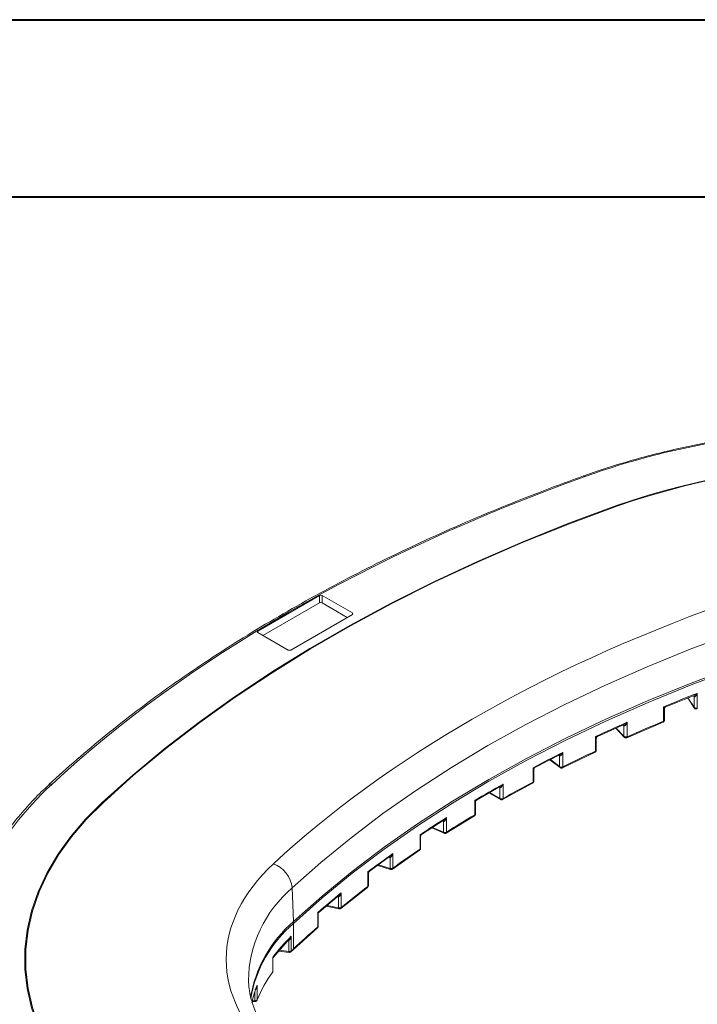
# Model space of a CAD drawing. Header units: millimetres. Extents: x 0 to 420, y 0 to 297.
# Tile 55 of 64: x 283 to 321, y 242 to 297. Entities that reach past the tile are written whole.
import ezdxf

# ---------------------------------------------------------------- set-up
doc = ezdxf.new("R2010")
doc.units = ezdxf.units.MM

msp = doc.modelspace()

# ---------------------------------------------------------------- linework, layer by layer
at = {"color": 7, "linetype": 'Continuous', "lineweight": 40}
for p, q in [((0.07884357, 297.21478016), (420.07884357, 297.21478016)), ((9.54138493, 287.21478016), (410.07884357, 287.21478016))]:
    msp.add_line(p, q, dxfattribs=at)
at = {"color": 7, "linetype": 'Continuous', "lineweight": 15}
for p, q in [((316.61102157, 269.77118658), (316.61102157, 269.77159419)), ((296.34956425, 262.71688169), (299.83208986, 264.72730093)), ((299.83208459, 264.31190379), (299.83208986, 264.72730093)), ((299.97348463, 264.72729941), (301.6882397, 263.73739238)), ((299.97348727, 264.31190379), (299.97348463, 264.72729941)), ((299.83208459, 264.31190379), (296.63864422, 262.46836991)), ((301.39915974, 263.4888806), (299.97348727, 264.31190379)), ((301.68824497, 263.65576539), (298.20571937, 261.64534615)), ((298.06431669, 261.64534615), (296.34956162, 262.63525318)), ((319.36733063, 258.44263309), (320.98206201, 259.08516156)), ((320.6130545, 258.93832552), (320.97693458, 258.37513003)), ((320.95285556, 259.07245329), (320.95322171, 259.07177265)), ((320.96480814, 259.03015593), (320.96480814, 258.41774604)), ((321.15132244, 258.38294455), (321.15132244, 259.19948701)), ((319.24412222, 258.44055434), (319.24412222, 257.62401187)), ((319.29664905, 257.68280663), (319.29664905, 258.33322141)), ((315.51671158, 256.76215487), (317.03240313, 257.4497593)), ((317.00933036, 257.38772343), (317.00933036, 256.77531353)), ((317.17085553, 256.696179), (319.22084531, 257.56794824)), ((317.19482523, 256.75251172), (317.19482523, 257.56905419)), ((319.21908304, 257.56715864), (319.22094277, 257.5679954)), ((315.40388973, 256.75656169), (315.40388973, 255.94001922)), ((316.54912761, 257.23052317), (317.02822927, 256.7240049)), ((315.45021307, 255.99609348), (315.45021307, 256.6566133)), ((317.17093323, 256.69621932), (317.16928029, 256.69543964)), ((311.9818791, 255.0133062), (313.40948374, 255.74535702)), ((313.38272576, 255.67618444), (313.38272576, 255.06377455)), ((313.53941852, 254.99559286), (315.37936948, 255.88345695)), ((313.56443794, 255.05237783), (313.56443794, 255.86892029)), ((315.37808796, 255.8828279), (315.37945641, 255.88350411)), ((312.83340744, 255.44995385), (313.40646102, 255.00803628)), ((311.87906055, 255.00468138), (311.87906055, 254.18813892)), ((311.91969933, 254.24138776), (311.91969933, 254.91129473)), ((284.55889382, 254.0467107), (284.55627808, 254.04435159)), ((308.69294846, 253.17898554), (310.03997227, 253.95660575)), ((310.16107202, 253.21013539), (311.85363809, 254.13116091)), ((310.18683033, 253.26728438), (310.18683033, 254.08382685)), ((309.39264278, 253.58290699), (310.037238, 253.21079009)), ((310.00906415, 253.88174491), (310.01134403, 253.88044093)), ((310.01134403, 253.88044093), (310.01134403, 253.26801887)), ((287.61234607, 253.03101516), (287.61234607, 253.03060755)), ((308.59840517, 253.16684852), (308.59840517, 252.35030606)), ((308.63374399, 252.40058653), (308.63374399, 253.07735592)), ((306.97708045, 251.31598896), (308.57239794, 252.29300889)), ((305.591109, 251.23159256), (306.86632248, 252.06037599)), ((306.81671564, 251.98512946), (306.83611636, 251.97769501)), ((306.83611636, 251.97769501), (306.83611636, 251.36433606)), ((307.00326023, 251.37339931), (307.00326023, 252.18994177)), ((305.50619758, 251.21699715), (305.50619758, 250.40045469)), ((306.16846945, 251.60682853), (306.86144135, 251.30736205)), ((305.536542, 250.44758432), (305.536542, 251.13267621)), ((303.94231506, 249.28103684), (305.47992693, 250.34296309)), ((303.96859099, 249.33856177), (303.96859099, 250.15510424)), ((302.6362672, 249.13793466), (303.84105858, 250.02300448)), ((303.11666093, 249.49084482), (303.83387254, 249.26476325)), ((303.81154788, 249.9363273), (303.81154788, 249.32064438)), ((302.5611602, 249.12121918), (302.5611602, 248.30467672)), ((302.58675256, 248.34842436), (302.58675256, 249.04192393)), ((303.94401279, 249.2821982), (303.94233087, 249.28104597)), ((298.35952507, 246.31963399), (298.29148425, 248.2168663)), ((301.02550553, 247.06420096), (302.5349633, 248.24716103)), ((301.05151409, 247.12164274), (301.05151409, 247.93818521)), ((302.53500545, 248.24719146), (302.53723791, 248.24879239)), ((299.80187847, 246.8556716), (300.93453024, 247.80433314)), ((300.90598366, 247.71513499), (300.90598366, 247.09586876)), ((299.73686169, 246.83718196), (299.73686169, 246.0206395)), ((299.7568709, 246.76446909), (299.73686169, 246.83718196)), ((299.75789297, 246.06070025), (299.75789297, 246.76429877)), ((300.20751686, 247.19541663), (300.92335606, 247.04128293)), ((301.02838864, 247.06638749), (301.02552397, 247.06421465)), ((298.36161002, 244.78786793), (298.36161002, 246.2168142)), ((298.33625079, 244.73076937), (299.71111391, 245.96332104)), ((299.71114421, 245.96334613), (299.71460815, 245.96610987)), ((297.23393948, 244.31790036), (298.14884219, 245.35657782)), ((298.10522284, 245.26141569), (298.10522284, 244.63864526)), ((298.23892186, 244.67197321), (298.23892186, 245.48851567)), ((297.53375767, 244.65828279), (298.11622053, 244.58513586)), ((298.21820537, 244.61883774), (298.21372463, 244.61496369)), ((298.21376283, 244.6149903), (298.33625079, 244.73076937)), ((283.19371789, 244.18993267), (283.19371789, 244.18952506)), ((283.24372117, 244.18993495), (283.24372117, 244.18952734)), ((297.19169912, 244.3008231), (297.22649793, 244.32313959)), ((297.19169912, 244.3008231), (297.19169912, 243.48428063)), ((297.19628259, 244.25182034), (297.19169912, 244.3008231)), ((297.20157597, 243.51239874), (297.20157597, 244.25153825)), ((295.82402927, 242.88500784), (295.81973161, 242.96990961)), ((296.31060213, 241.91114242), (296.31060213, 242.72768488)), ((296.02789292, 241.80879254), (296.18359655, 241.80236159)), ((296.29701899, 241.86476179), (296.30281813, 241.88192071))]:
    msp.add_line(p, q, dxfattribs=at)
at = {"color": 8, "linetype": 'Continuous', "lineweight": 15}
for p, q in [((301.68572933, 263.65431485), (301.6882397, 263.73739238)), ((296.34956425, 262.71688169), (296.35207199, 262.63380264)), ((320.96480814, 258.41774604), (320.62531396, 258.94320208)), ((320.96480814, 259.03015593), (320.94006268, 259.06844966)), ((317.00933036, 257.38772343), (316.97519405, 257.42381065)), ((317.00933036, 256.77531353), (316.56986781, 257.23992799)), ((313.38272576, 255.67618444), (313.33953973, 255.70949111)), ((313.38272576, 255.06377455), (312.86256911, 255.464906)), ((310.01134403, 253.26801887), (309.42926444, 253.60404626)), ((310.00906415, 253.88174491), (309.95968121, 253.91025307)), ((306.81671564, 251.98512946), (306.77697248, 252.00230628)), ((306.83611636, 251.36433606), (306.21101275, 251.63447701)), ((303.81154788, 249.32064438), (303.1631871, 249.52502054)), ((303.77176916, 249.94559226), (303.74651661, 249.95355226)), ((300.90598366, 247.09586876), (300.25580661, 247.23586167)), ((298.10522284, 244.63864526), (297.57510241, 244.70521904)), ((296.17984285, 242.36572503), (296.17984285, 241.85527801)), ((296.17984285, 241.85527801), (296.03965189, 241.86106267))]:
    msp.add_line(p, q, dxfattribs=at)
at = {"color": 7, "linetype": 'Continuous', "lineweight": 15, "flags": 128}
for points in [[(314.81871367, 271.43721926), (314.79326487, 271.45703764), (314.76877755, 271.46844088), (314.74615787, 271.47099718), (314.73764684, 271.46946128), (314.7351312, 271.46868675)], [(287.56986995, 253.04624171), (289.29727697, 254.59040112), (291.11809459, 256.09837294), (293.03003895, 257.56827001), (295.03073405, 258.99826447), (297.11768003, 260.38656952), (299.28826907, 261.73144856), (301.53979587, 263.03122731), (303.86945238, 264.28428474), (306.27432785, 265.48905301), (308.75141931, 266.6440297), (311.2976316, 267.74777169), (313.90979317, 268.79890428), (316.58464555, 269.79611513)], [(287.61234607, 253.03101516), (289.33879425, 254.5743169), (291.15860034, 256.08144931), (293.06948577, 257.55053433), (295.06907187, 258.97973348), (297.15485619, 260.36726755), (299.32424668, 261.71140298), (301.57452487, 263.01046093), (303.90288273, 264.26282036), (306.30642794, 265.46692105), (308.78214173, 266.62125754), (311.32694737, 267.72438822), (313.93765487, 268.77493687), (316.61102157, 269.77159419)], [(316.61102157, 269.77118658), (313.93765487, 268.77452926), (311.32694737, 267.72398061), (308.78214173, 266.62084993), (306.30642794, 265.46651344), (303.90288273, 264.26241275), (301.57452487, 263.01005332), (299.32424668, 261.71099537), (297.15485619, 260.36685994), (295.06907187, 258.97932587), (293.06948577, 257.55012672), (291.15860034, 256.0810417), (289.33879425, 254.57390929), (287.61234607, 253.03060755)], [(298.29148425, 248.2168663), (299.90443887, 249.65406878), (301.61148107, 251.05458945), (303.4101031, 252.41637235), (305.29767868, 253.73742996), (307.27143667, 255.01582188), (309.3284821, 256.24967314), (311.46581201, 257.43718323), (313.68029173, 258.57660946), (315.96867331, 259.66628061), (318.32761134, 260.70460605), (320.7536419, 261.69005749), (323.24322463, 262.62119942)], [(298.35952507, 246.31963399), (299.97081489, 247.75535228), (301.67608955, 249.15442374), (303.4728558, 250.5148023), (305.35847947, 251.83449281), (307.33019728, 253.11156251), (309.38511825, 254.3441402), (311.52024203, 255.53042386), (313.73243133, 256.66867233), (316.01845005, 257.7572197), (318.37494489, 258.79446773), (320.79847561, 259.77890488), (323.28547684, 260.70907966)], [(298.36161002, 246.2168142), (299.97285111, 247.65248764), (301.67807441, 249.05151576), (303.47478139, 250.41184945), (305.36034183, 251.73149739), (307.33200038, 253.00852831), (309.38685417, 254.2410657), (311.52190815, 255.42731058), (313.73403028, 256.56552484), (316.01997524, 257.65403571), (318.37639764, 258.69125257), (320.79984801, 259.67565703), (323.28677154, 260.60580367)], [(321.15132244, 258.38294455), (321.14998954, 258.36418526), (321.14604091, 258.34845681), (321.139628, 258.33635314), (321.13099712, 258.32835262), (321.12678507, 258.32629422), (321.12537842, 258.32580428)], [(287.56987719, 235.33362856), (286.62032648, 236.28426141), (285.78039708, 237.26867917), (285.0536728, 238.28267185), (284.44326789, 239.32191121), (283.95177242, 240.38194586), (283.58131348, 241.45826317), (283.33345576, 242.54624941), (283.20925558, 243.64125586), (283.20925822, 244.73861252), (283.33344918, 245.83361973), (283.58131611, 246.92160977), (283.95177242, 247.99791796), (284.44326921, 249.05796401), (285.05367543, 250.09719957), (285.78038983, 251.11118959), (286.62032516, 252.09560925), (287.56986995, 253.04624171)], [(287.61234607, 253.03060755), (286.6644371, 252.08160981), (285.82594926, 251.09888495), (285.10047687, 250.08663535), (284.49111379, 249.04918202), (284.0004731, 247.99096535), (283.63065031, 246.91650555), (283.3832088, 245.8303867), (283.25923253, 244.73726285), (283.24372117, 244.18952734)], [(287.6123487, 235.34885474), (286.66442986, 236.29785209), (285.82595124, 237.28058076), (285.10047687, 238.29282998), (284.49111115, 239.33027722), (284.00047837, 240.38849998), (283.63064636, 241.46295902), (283.3832088, 242.54907255), (283.25922858, 243.6422002), (283.25923253, 244.73767046), (283.3832088, 245.83079431), (283.63065031, 246.91691315), (284.0004731, 247.99137296), (284.49111379, 249.04958963), (285.10047687, 250.08704296), (285.82594926, 251.09929256), (286.6644371, 252.08201742), (287.61234607, 253.03101516)], [(298.10522284, 245.26141569), (298.09804734, 245.27890031), (298.09118794, 245.29182247)], [(287.56987719, 235.33322096), (286.62032648, 236.2838538), (285.78039708, 237.26827156), (285.0536728, 238.28226424), (284.44326789, 239.3215036), (283.95177242, 240.38153825), (283.58131348, 241.45785556), (283.33345576, 242.5458418), (283.20925558, 243.64084825), (283.19371789, 244.18952506)], [(296.31060213, 241.91114242), (296.30825771, 241.89153763), (296.3050045, 241.88130934)]]:
    msp.add_lwpolyline(points, dxfattribs=at)
at = {"color": 8, "linetype": 'Continuous', "lineweight": 15, "flags": 128}
for points in [[(310.01134403, 253.26801887), (310.01304044, 253.24908623), (310.01807172, 253.23284531), (310.02624294, 253.21991363), (310.03723273, 253.21079313), (310.0372538, 253.21078704)], [(303.76951035, 249.97096398), (303.77062066, 249.96428768), (303.77176916, 249.94559226)], [(300.92335606, 247.04128293), (300.91877918, 247.04350083), (300.91334618, 247.05055701), (300.90931062, 247.06195888), (300.90682132, 247.07725546), (300.90598366, 247.09586876)], [(298.10522284, 244.63864526), (298.10573782, 244.6200905), (298.10724852, 244.6049574), (298.10970226, 244.59382392), (298.11300552, 244.58712738), (298.11622053, 244.58513586)], [(297.19169912, 243.48428063), (297.19954633, 243.4994342), (297.20157597, 243.51239874)]]:
    msp.add_lwpolyline(points, dxfattribs=at)
at = {"color": 7, "linetype": 'Continuous', "lineweight": 15}
for centre, radius, start, end in [((331.92588172, 224.96260783), 47.38561917, 71.109952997, 108.890042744), ((331.92588594, 225.0151397), 47.30417834, 71.109969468, 108.890036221), ((331.92588594, 225.01473764), 47.3041731, 71.109967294, 108.890038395), ((354.70014529, 172.11532286), 93.3229616, 111.0689780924, 112.3292341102), ((320.91000874, 259.01906368), 0.06816866, 356.762399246, 51.996313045), ((321.02362196, 259.06899519), 0.07048087, 213.43983323, 229.735103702), ((321.0836714, 258.53757807), 0.16878445, 225.232542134, 293.629026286), ((351.95866231, 178.56083321), 86.31815192, 113.7496280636, 115.0550482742), ((316.95277478, 257.38287581), 0.06712786, 356.234925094, 49.798680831), ((317.07015216, 257.44574385), 0.08405749, 223.649660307, 233.164248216), ((353.36876759, 174.53613344), 89.82253038, 112.3282237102, 113.7487564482), ((319.19381465, 257.74725764), 0.13311789, 292.20474524, 299.833967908), ((317.12082927, 256.9164576), 0.17987121, 231.692490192, 294.291741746), ((349.02152232, 184.64755915), 79.55933079, 116.4661145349, 117.8301699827), ((313.32323282, 255.67739099), 0.06524659, 355.445022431, 51.761716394), ((313.4449291, 255.75713672), 0.10209078, 232.461492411, 236.292396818), ((350.52089317, 180.81758768), 82.92516899, 115.0543780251, 116.4655919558), ((315.3499689, 256.0556141), 0.12755247, 295.007349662, 299.92644066), ((313.48387606, 255.22220965), 0.18797091, 237.444467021, 295.377917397), ((345.88205605, 190.41692785), 72.99056903, 119.2774291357, 120.7171943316), ((309.95061962, 253.88730918), 0.06111159, 353.546970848, 56.922937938), ((347.47484527, 186.75938872), 76.24759828, 117.8296712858, 119.2774078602), ((311.82035022, 254.29926003), 0.12567738, 297.849525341, 299.94492033), ((310.09980448, 253.43903225), 0.19253786, 242.648734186, 296.871652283), ((344.24439259, 192.35488289), 69.7860102, 120.7164572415, 122.2522370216), ((342.56698302, 195.83007439), 66.64242666, 122.2523956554, 123.7874776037), ((306.77306949, 251.98171354), 0.06317481, 356.352971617, 64.078833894), ((306.91045531, 251.54478705), 0.19516362, 247.610201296, 297.11711948), ((306.94093909, 251.4722718), 0.11687469, 300.02070828, 302.223982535), ((339.04391157, 200.93205416), 60.44159804, 125.4728810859, 127.1284072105), ((340.82393171, 197.6166895), 63.50959149, 123.786568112, 125.4724486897), ((296.6674761, 248.04989001), 1.63256962, 5.870374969, 69.835587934), ((303.72239661, 249.92660907), 0.08967939, 6.221151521, 41.924414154), ((303.87070721, 249.50737348), 0.19587646, 252.42080762, 297.067539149), ((303.905399, 249.42750529), 0.10910626, 299.931381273, 305.392774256), ((335.32096203, 205.68338562), 54.40462435, 129.042711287, 130.84870734), ((337.1957758, 202.55340127), 57.38236491, 127.1264380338, 129.0416010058), ((300.8044071, 247.6935896), 0.10383641, 11.975509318, 41.524140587), ((300.94927684, 247.28526231), 0.19427871, 257.124069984, 297.191221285), ((300.98647973, 247.20245136), 0.10372801, 299.815855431, 308.826933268), ((303.02315193, 240.86271365), 7.17825849, 130.518066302, 170.83472884), ((333.45972882, 207.01669759), 51.56102454, 130.846742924, 132.899170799), ((304.55737206, 238.86182667), 9.15619026, 133.635978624, 143.556916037), ((298.13242292, 244.82701954), 0.19032792, 261.783631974, 297.457837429), ((298.17226339, 244.74261544), 0.09712711, 299.561865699, 313.338038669), ((305.48478992, 237.12425888), 10.46281967, 132.906879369, 133.831106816), ((298.29238093, 244.78443197), 0.0693143, 309.234365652, 2.841358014), ((302.88968648, 239.25958676), 7.09331364, 143.445425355, 158.049181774), ((297.11491572, 243.48302612), 0.07679364, 331.269901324, 0.936035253), ((301.81060456, 240.53294377), 5.92173246, 158.245842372, 168.239589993), ((296.19117992, 242.03906386), 0.18413519, 266.470107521, 297.829329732), ((296.24305427, 241.94238178), 0.07442185, 297.259863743, 335.180517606)]:
    msp.add_arc(centre, radius, start, end, dxfattribs=at)
at = {"color": 8, "linetype": 'Continuous', "lineweight": 15}
for centre, radius, start, end in [((320.88744725, 259.03118864), 0.07736778, 359.235187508, 31.5896696), ((321.04204038, 258.41669137), 0.07723944, 179.217630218, 212.571405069), ((316.93496204, 257.38969299), 0.0743944, 358.482935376, 36.612160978), ((319.18654046, 257.615035), 0.0582773, 306.179792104, 8.860955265), ((319.2346164, 257.68866841), 0.06230899, 294.080039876, 354.601857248), ((317.0810668, 256.77260398), 0.07178759, 177.836908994, 222.709961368), ((317.13925615, 256.74288031), 0.05639757, 304.171682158, 9.832996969), ((313.31494244, 255.68038311), 0.06791323, 356.455488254, 47.344650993), ((315.34523257, 255.9318394), 0.05922476, 305.300431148, 7.938774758), ((315.38842504, 256.00177976), 0.06204913, 293.939944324, 354.7419528), ((313.44996497, 255.0594814), 0.06737613, 176.346685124, 229.668222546), ((313.50722224, 255.04367502), 0.05787379, 303.880098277, 8.648696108), ((284.65808959, 253.91670282), 0.16352935, 65.314547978, 127.343564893), ((309.94962311, 253.88932152), 0.05992196, 352.736006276, 55.967017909), ((311.81910607, 254.18072154), 0.06041156, 304.958739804, 7.052612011), ((311.85892629, 254.24634495), 0.06097488, 293.340548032, 355.336773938), ((310.1279461, 253.25945241), 0.0594028, 303.772561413, 7.576231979), ((308.53543291, 252.34433033), 0.06325517, 305.84007462, 5.420827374), ((308.57196133, 252.40645058), 0.06206033, 295.22025013, 354.57806621), ((306.73226961, 251.98885109), 0.084528, 357.476539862, 24.574679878), ((306.89288858, 251.35545586), 0.05746254, 171.109939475, 236.820420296), ((306.93929233, 251.36782093), 0.06421067, 306.786879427, 4.983924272), ((305.44168609, 250.39518625), 0.06472626, 306.25922082, 4.668790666), ((305.47862769, 250.45153901), 0.05804918, 298.35546577, 356.09361367), ((303.86553083, 249.30981076), 0.0550593, 168.652288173, 234.901390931), ((303.90266157, 249.33377066), 0.06610327, 308.72291748, 4.156393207), ((302.77099083, 242.90096765), 6.95160109, 130.11957094, 179.431764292), ((302.49424486, 248.30025868), 0.06706103, 309.874144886, 3.777426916), ((302.53240624, 248.35085736), 0.05440075, 301.908088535, 357.436671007), ((300.9835071, 247.11763819), 0.06812479, 311.209455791, 3.369940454), ((303.04444703, 240.7446364), 7.20233936, 130.555383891, 170.100081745), ((298.22095333, 246.2115205), 0.14075627, 2.155345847, 36.702265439), ((299.66786119, 246.01699295), 0.06909679, 312.574103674, 3.025161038), ((299.70496964, 246.06293325), 0.05297041, 307.018498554, 357.583946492), ((298.16836816, 244.66887452), 0.07062172, 314.885509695, 2.514792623), ((296.35432897, 241.84106409), 0.17506411, 175.342877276, 192.772249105)]:
    msp.add_arc(centre, radius, start, end, dxfattribs=at)
at = {"color": 7, "linetype": 'Continuous', "lineweight": 15}
for centre, major_axis, ratio, start_param, end_param in [((299.90278611, 264.68645878), (0.1, 0), 0.5774635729, 0.7855504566, 2.3560421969), ((299.90278611, 264.27106314), (0.1, 0), 0.5774635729, 0.7855504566, 2.3560421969), ((301.61749851, 263.69657638), (0.10003046, 0), 0.5771119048, 5.497939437, 7.0684311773), ((296.42030675, 262.67606624), (0.10003046, 0), 0.5771119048, 2.3563467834, 3.9268385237), ((298.13501915, 261.68618384), (0.1, 0), 0.5774635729, 3.9271431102, 5.4976348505)]:
    msp.add_ellipse(centre, major_axis=major_axis, ratio=ratio, start_param=start_param, end_param=end_param, dxfattribs=at)
for points, knots in [([(331.92588372, 274.3001849), (331.29268677, 274.29438539), (330.40828386, 274.28628505), (329.10978485, 274.23251796), (328.01440282, 274.16903867), (326.71475645, 274.06333067), (325.36016684, 273.92026071), (323.95464176, 273.73497041), (322.52129812, 273.50634945), (321.07476396, 273.23352038), (319.62732475, 272.91603043), (318.18812583, 272.55464128), (316.76839556, 272.14715437), (315.61505655, 271.78335966), (314.95197171, 271.54115147), (314.73954081, 271.46355581)], [0, 0, 0, 0, 0.1049185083, 0.1465424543, 0.2157079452, 0.2873227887, 0.3639835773, 0.4438375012, 0.5261379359, 0.6102884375, 0.6958650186, 0.7825548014, 0.8701233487, 0.9583917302, 1, 1, 1, 1]), ([(314.81871652, 271.43721795), (319.95446229, 273.27848674), (325.88031573, 274.25431914), (337.97145319, 274.25431914), (343.89730663, 273.27848674), (349.0330524, 271.43721795)], [0, 0, 0, 0, 0.5, 0.5, 1, 1, 1, 1]), ([(314.73563433, 271.46719176), (313.97995226, 271.19193238), (312.41815077, 270.62304165), (310.10801296, 269.70748199), (307.79271248, 268.73368903), (305.5276408, 267.71693211), (303.31420792, 266.65936876), (301.15535151, 265.56166291), (299.05344125, 264.42489384), (297.01084692, 263.25010196), (295.02978619, 262.03834476), (293.11245989, 260.79071078), (291.26066483, 259.50837547), (289.477205, 258.1921854), (287.760738, 256.8443296), (286.12493417, 255.46198982), (285.05811698, 254.52671318), (284.55820437, 254.0460193), (284.55629125, 254.04417973)], [0, 0, 0, 0, 0.0622905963, 0.1287387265, 0.1952984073, 0.2619568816, 0.3287029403, 0.3955276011, 0.4624234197, 0.5293847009, 0.5964068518, 0.6634871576, 0.7306234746, 0.797815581, 0.865064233, 0.9323715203, 0.9997411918, 1, 1, 1, 1]), ([(320.99353797, 259.00822435), (320.99074735, 259.00877964), (320.98527319, 259.00986892), (320.9804398, 259.01345509), (320.97807037, 259.0152131)], [0, 0, 0, 0, 0.5097796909, 1, 1, 1, 1]), ([(320.98046175, 259.08899332), (320.99308881, 259.0940268), (321.05586503, 259.11905105), (321.10893065, 259.16376612), (321.15132244, 259.19948701)], [0, 0, 0, 0, 0.201144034, 1, 1, 1, 1]), ([(321.15132134, 259.19948648), (321.14503447, 259.1854105), (321.13339803, 259.15935713), (321.11519256, 259.12557413), (321.09927947, 259.09899274), (321.08107626, 259.07185716), (321.0598065, 259.04546002), (321.03510089, 259.02302908), (321.01316895, 259.00929648), (320.99959145, 259.00855496), (320.99353797, 259.00822435)], [0, 0, 0, 0, 0.1610099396, 0.2980150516, 0.4110347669, 0.5001075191, 0.663770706, 0.8000087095, 0.9108346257, 1, 1, 1, 1]), ([(319.24412195, 258.44055471), (319.25543586, 258.43964707), (319.27638787, 258.43796621), (319.30295091, 258.43740608), (319.32360469, 258.43804874), (319.34420596, 258.43979632), (319.36358387, 258.44293847), (319.37924677, 258.44901745), (319.38816661, 258.45640814), (319.38759634, 258.46323283), (319.38734102, 258.4662885)], [0, 0, 0, 0, 0.1607166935, 0.2976281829, 0.4107520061, 0.5001196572, 0.6613949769, 0.7972619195, 0.9092264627, 1, 1, 1, 1]), ([(319.29661481, 258.33347244), (319.29422584, 258.34287878), (319.28780512, 258.36815985), (319.26097171, 258.41263014), (319.24412222, 258.44055434)], [0, 0, 0, 0, 0.37207067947, 1, 1, 1, 1]), ([(319.2966451, 258.33321161), (319.29779028, 258.345717), (319.30009869, 258.37092507), (319.31780091, 258.40483312), (319.34305043, 258.43194754), (319.36438505, 258.44242209), (319.37465233, 258.44746296)], [0, 0, 0, 0, 0.255617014, 0.5152665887, 0.7667221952, 1, 1, 1, 1]), ([(320.97815026, 258.37601592), (320.98022763, 258.37202806), (320.98919375, 258.3548161), (321.01843632, 258.33258823), (321.06114877, 258.31717935), (321.10012949, 258.31631409), (321.11995117, 258.32521377), (321.12618184, 258.32801126)], [0, 0, 0, 0, 0.0791527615, 0.3416299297, 0.618148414, 0.8799701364, 1, 1, 1, 1]), ([(317.03065282, 257.37306741), (317.02873954, 257.37368657), (317.02494797, 257.37491357), (317.02147547, 257.37728792), (317.01975525, 257.37846414)], [0, 0, 0, 0, 0.5046142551, 1, 1, 1, 1]), ([(317.19482381, 257.56905305), (317.18860508, 257.55435048), (317.17710053, 257.52715096), (317.15874004, 257.49185235), (317.14255597, 257.46412216), (317.12672717, 257.44014893), (317.11070283, 257.41934989), (317.09162664, 257.39857576), (317.07133931, 257.38220519), (317.04984177, 257.37137812), (317.03663504, 257.37254077), (317.03065282, 257.37306741)], [0, 0, 0, 0, 0.1611924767, 0.2982033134, 0.4110547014, 0.4997904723, 0.6072197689, 0.6997782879, 0.8197585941, 0.9183563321, 1, 1, 1, 1]), ([(317.03066984, 257.45350361), (317.0424407, 257.45866927), (317.10400326, 257.48568609), (317.15421447, 257.53177641), (317.19482523, 257.56905419)], [0, 0, 0, 0, 0.191201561, 1, 1, 1, 1]), ([(319.21845084, 257.56885592), (319.22461915, 257.57094346), (319.24074369, 257.57640051), (319.26217584, 257.59462945), (319.27401085, 257.6117744), (319.2799049, 257.62031289)], [0, 0, 0, 0, 0.23722322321, 0.62012354, 1, 1, 1, 1]), ([(319.2799049, 257.62031289), (319.28686989, 257.63547159), (319.29611832, 257.65560002), (319.29622285, 257.67741941), (319.29624866, 257.68280663)], [0, 0, 0, 0, 0.7530992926, 1, 1, 1, 1]), ([(315.44843632, 256.65468213), (315.44774985, 256.66225962), (315.44566069, 256.68532059), (315.42066932, 256.72794381), (315.40388973, 256.75656169)], [0, 0, 0, 0, 0.3285848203, 1, 1, 1, 1]), ([(315.40389008, 256.75656222), (315.41506258, 256.75603573), (315.43573944, 256.75506137), (315.46151412, 256.75552203), (315.48126668, 256.75705154), (315.50081309, 256.75980551), (315.51861236, 256.76407128), (315.53139239, 256.77155774), (315.53677118, 256.78030854), (315.53253909, 256.78798465), (315.53065338, 256.79140492)], [0, 0, 0, 0, 0.1610273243, 0.2980122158, 0.4109755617, 0.4999551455, 0.6642412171, 0.8005843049, 0.9111454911, 1, 1, 1, 1]), ([(315.45018673, 256.65268602), (315.45110712, 256.66490855), (315.45296014, 256.6895161), (315.46926369, 256.72301923), (315.49287433, 256.75035716), (315.51322049, 256.76157504), (315.52302702, 256.76698187)], [0, 0, 0, 0, 0.2558200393, 0.5150411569, 0.7662575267, 1, 1, 1, 1]), ([(317.02942124, 256.72476456), (317.03773374, 256.71657466), (317.05731917, 256.69727812), (317.0986842, 256.68432878), (317.13910714, 256.68348805), (317.16067619, 256.69338838), (317.16866389, 256.69705479)], [0, 0, 0, 0, 0.2275156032, 0.5360587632, 0.8281878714, 1, 1, 1, 1]), ([(313.56443923, 255.86892086), (313.55832408, 255.85361819), (313.54701669, 255.82532237), (313.52859029, 255.78856434), (313.51220004, 255.75971908), (313.49599997, 255.73475746), (313.4794508, 255.7131467), (313.45946883, 255.69159622), (313.43799579, 255.67495807), (313.41478374, 255.66470567), (313.40076828, 255.66761272), (313.3944071, 255.66893214)], [0, 0, 0, 0, 0.1614996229, 0.2986253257, 0.4114022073, 0.4998798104, 0.6077157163, 0.6998754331, 0.8204475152, 0.9185066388, 1, 1, 1, 1]), ([(313.40764376, 255.74899259), (313.41843973, 255.75417524), (313.47847743, 255.78299655), (313.52570381, 255.83020273), (313.56443794, 255.86892029)], [0, 0, 0, 0, 0.1798198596, 1, 1, 1, 1]), ([(315.37748868, 255.88429933), (315.3817729, 255.8857954), (315.39596691, 255.89075201), (315.41570214, 255.90799787), (315.42756282, 255.9250873), (315.43347023, 255.93359899)], [0, 0, 0, 0, 0.1783050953, 0.5907406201, 1, 1, 1, 1]), ([(315.43347023, 255.93359899), (315.44043522, 255.94875769), (315.44968365, 255.96888611), (315.44978818, 255.9907055), (315.44981399, 255.99609272)], [0, 0, 0, 0, 0.7530992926, 1, 1, 1, 1]), ([(311.87906055, 255.00468138), (311.91421964, 255.00415229), (311.95812489, 255.00349159), (311.97609463, 255.01536508), (311.97967429, 255.01773034)], [0, 0, 0, 0, 0.8007947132, 1, 1, 1, 1]), ([(311.91642109, 254.91130766), (311.91680093, 254.91610233), (311.91839505, 254.93622463), (311.89606776, 254.97508247), (311.87906055, 255.00468138)], [0, 0, 0, 0, 0.2382768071, 1, 1, 1, 1]), ([(311.91970196, 254.90743011), (311.92060423, 254.91874834), (311.92243341, 254.94169381), (311.93701016, 254.9734221), (311.95858972, 255.00038358), (311.97775509, 255.01222177), (311.98710926, 255.01799971)], [0, 0, 0, 0, 0.249239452, 0.5052837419, 0.7585404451, 1, 1, 1, 1]), ([(313.40755552, 255.00949705), (313.41138804, 255.005915), (313.42672357, 254.99158172), (313.46266903, 254.98166157), (313.50477378, 254.98081945), (313.52811981, 254.99175663), (313.53789728, 254.99633719)], [0, 0, 0, 0, 0.1124740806, 0.4500566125, 0.7696802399, 1, 1, 1, 1]), ([(284.72638181, 234.31376722), (281.53686513, 237.27857014), (279.84649067, 240.69949252), (279.84649067, 247.67955759), (281.53686513, 251.10047997), (284.72638181, 254.06528289)], [0, 0, 0, 0, 0.5, 0.5, 1, 1, 1, 1]), ([(284.56439399, 254.04120527), (284.45492891, 253.94225113), (284.04661473, 253.57314363), (283.41132092, 252.90630873), (282.6671349, 252.04062841), (282.13751261, 251.35596882), (281.88137633, 250.95508068), (281.81948565, 250.85821333)], [0, 0, 0, 0, 0.099084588, 0.3695940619, 0.6409248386, 0.9132359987, 1, 1, 1, 1]), ([(310.18682974, 254.08382686), (310.18085303, 254.067941), (310.16980699, 254.03858108), (310.15139797, 254.00039412), (310.13486308, 253.97045414), (310.11681318, 253.94210942), (310.09652804, 253.91610601), (310.07300282, 253.89334576), (310.05076311, 253.87966603), (310.02959298, 253.87390914), (310.01714362, 253.87836697), (310.01134458, 253.88044347)], [0, 0, 0, 0, 0.16173921, 0.2989232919, 0.4115804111, 0.4997661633, 0.636652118, 0.7495833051, 0.8473740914, 0.9289052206, 1, 1, 1, 1]), ([(310.03803879, 253.96010674), (310.04797822, 253.96533701), (310.10614262, 253.99594394), (310.1502556, 254.04399063), (310.18683033, 254.08382685)], [0, 0, 0, 0, 0.17088509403, 1, 1, 1, 1]), ([(311.85256993, 254.1317897), (311.85493829, 254.13265407), (311.86715249, 254.13711181), (311.88513134, 254.15339596), (311.89702572, 254.17041459), (311.90294991, 254.17889098)], [0, 0, 0, 0, 0.1077300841, 0.5555908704, 1, 1, 1, 1]), ([(311.90294991, 254.17889098), (311.90991489, 254.19404968), (311.91916333, 254.21417811), (311.91926786, 254.2359975), (311.91929366, 254.24138472)], [0, 0, 0, 0, 0.7530992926, 1, 1, 1, 1]), ([(308.59840517, 253.16684852), (308.63224071, 253.16762304), (308.67275304, 253.16855039), (308.68844353, 253.18049185), (308.69102946, 253.18245991)], [0, 0, 0, 0, 0.8351911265, 1, 1, 1, 1]), ([(308.63152074, 253.07730726), (308.63196729, 253.08073334), (308.63461231, 253.10102689), (308.61483968, 253.13697194), (308.59840517, 253.16684852)], [0, 0, 0, 0, 0.1688260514, 1, 1, 1, 1]), ([(308.63374531, 253.07473917), (308.63451348, 253.0852946), (308.63607921, 253.10680911), (308.64891849, 253.13709732), (308.66842903, 253.16374905), (308.68627893, 253.17616504), (308.69507029, 253.18228012)], [0, 0, 0, 0, 0.2443484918, 0.4980410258, 0.7527771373, 1, 1, 1, 1]), ([(310.03740132, 253.21093305), (310.05147389, 253.20467775), (310.07919641, 253.19235503), (310.12395151, 253.19335341), (310.14906128, 253.20518484), (310.16068612, 253.21066234)], [0, 0, 0, 0, 0.3563613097, 0.7020204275, 1, 1, 1, 1]), ([(308.57249672, 252.29330472), (308.57287737, 252.29345268), (308.58301077, 252.29739147), (308.59910175, 252.31275721), (308.61105046, 252.32966943), (308.61700115, 252.33809204)], [0, 0, 0, 0, 0.01921611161, 0.51155061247, 1, 1, 1, 1]), ([(308.61700115, 252.33809204), (308.62396237, 252.35325009), (308.63321012, 252.37338707), (308.63331608, 252.39521468), (308.63334228, 252.40061163)], [0, 0, 0, 0, 0.7527468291, 1, 1, 1, 1]), ([(307.00326275, 252.18994349), (306.99780916, 252.17440297), (306.98772307, 252.14566167), (306.97065662, 252.10802829), (306.95516637, 252.07832225), (306.93821525, 252.05008053), (306.91882526, 252.02363934), (306.89610822, 252.00003645), (306.87458527, 251.98467754), (306.85459988, 251.97610335), (306.84192106, 251.97719578), (306.83611646, 251.97769591)], [0, 0, 0, 0, 0.1614293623, 0.2985542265, 0.4113985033, 0.5000093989, 0.6360938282, 0.7523417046, 0.850036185, 0.9313437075, 1, 1, 1, 1]), ([(306.86392538, 252.0644975), (306.87384611, 252.07000182), (306.92997514, 252.10114386), (306.97016987, 252.14984692), (307.00326023, 252.18994177)], [0, 0, 0, 0, 0.1767486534, 1, 1, 1, 1]), ([(305.50619758, 251.21699715), (305.53814817, 251.21883263), (305.57547572, 251.220977), (305.58741717, 251.23317056), (305.58913731, 251.23492702)], [0, 0, 0, 0, 0.8559518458, 1, 1, 1, 1]), ([(305.53483637, 251.13257813), (305.53530683, 251.13464584), (305.53968393, 251.15388365), (305.52198986, 251.1872326), (305.50619758, 251.21699715)], [0, 0, 0, 0, 0.1074817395, 1, 1, 1, 1]), ([(305.536542, 251.13061992), (305.53720107, 251.14036637), (305.53855369, 251.16036896), (305.54979351, 251.18905962), (305.56733572, 251.21520262), (305.58386974, 251.22801471), (305.59209418, 251.23438777)], [0, 0, 0, 0, 0.2385826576, 0.489641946, 0.7461349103, 1, 1, 1, 1]), ([(306.86221448, 251.30916653), (306.87196071, 251.30493122), (306.89547155, 251.29471437), (306.93588579, 251.29803707), (306.96543423, 251.30680819), (306.97705442, 251.3161679), (306.97761782, 251.31662171)], [0, 0, 0, 0, 0.26087560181, 0.62931095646, 0.98202722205, 1, 1, 1, 1]), ([(303.96858886, 250.15510334), (303.96366549, 250.1399434), (303.95455388, 250.11188712), (303.93888131, 250.07491506), (303.92451083, 250.04552823), (303.90735867, 250.01510488), (303.88633777, 249.98484479), (303.86019098, 249.95800212), (303.83565424, 249.94046401), (303.81897697, 249.93760221), (303.81154678, 249.93632721)], [0, 0, 0, 0, 0.1610280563, 0.298012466, 0.4109733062, 0.499950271, 0.6642442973, 0.8005940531, 0.9111591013, 1, 1, 1, 1]), ([(303.8385785, 250.02676022), (303.84861814, 250.03312444), (303.90171238, 250.06678139), (303.93864334, 250.11555405), (303.96859099, 250.15510424)], [0, 0, 0, 0, 0.1890908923, 1, 1, 1, 1]), ([(305.48075142, 250.34418446), (305.48784955, 250.34920746), (305.50349157, 250.36027659), (305.5140375, 250.37632481), (305.51979785, 250.38509058)], [0, 0, 0, 0, 0.4537855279, 1, 1, 1, 1]), ([(305.51979785, 250.38509058), (305.52676122, 250.40024955), (305.53601507, 250.42039482), (305.53611861, 250.44223238), (305.53614424, 250.44763755)], [0, 0, 0, 0, 0.7524832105, 1, 1, 1, 1]), ([(297.23024864, 249.5823936), (295.48854492, 247.96339962), (294.56547984, 246.09533188), (294.56547984, 242.28371823), (295.48854492, 240.41565048), (297.23024864, 238.79665651)], [0, 0, 0, 0, 0.5, 0.5, 1, 1, 1, 1]), ([(302.5611602, 249.12121918), (302.59087005, 249.12407624), (302.62479809, 249.12733895), (302.63323359, 249.13954613), (302.63428235, 249.14106382)], [0, 0, 0, 0, 0.875672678, 1, 1, 1, 1]), ([(302.58602684, 249.04185626), (302.58625694, 249.04260763), (302.5918766, 249.06095811), (302.5761974, 249.0917184), (302.5611602, 249.12121918)], [0, 0, 0, 0, 0.0409456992, 1, 1, 1, 1]), ([(302.5867631, 249.04117565), (302.58731244, 249.05002357), (302.58844869, 249.06832456), (302.59806815, 249.09512507), (302.61352803, 249.12042045), (302.62853976, 249.13346573), (302.63608545, 249.14002296)], [0, 0, 0, 0, 0.232370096, 0.4806330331, 0.7389390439, 1, 1, 1, 1]), ([(303.83451659, 249.26680042), (303.84037854, 249.26437964), (303.86005065, 249.25625577), (303.89648883, 249.25996118), (303.92787115, 249.26981831), (303.94115566, 249.28087716), (303.94350439, 249.28283239)], [0, 0, 0, 0, 0.1640519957, 0.5505421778, 0.9205347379, 1, 1, 1, 1]), ([(300.83606841, 247.75686679), (300.84163596, 247.75784622), (300.85361383, 247.75995334), (300.8723645, 247.76712129), (300.89280715, 247.77740321), (300.91472775, 247.79132773), (300.9378873, 247.80885492), (300.967784, 247.83525756), (301.00836657, 247.87739283), (301.03541496, 247.91550377), (301.05151222, 247.93818466)], [0, 0, 0, 0, 0.0584509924, 0.1257499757, 0.2029739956, 0.2908343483, 0.3898123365, 0.5002436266, 0.7025809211, 1, 1, 1, 1]), ([(301.05151222, 247.93818466), (301.04712315, 247.92342205), (301.03899513, 247.89608353), (301.02475198, 247.85983106), (301.01154994, 247.83083607), (300.99581705, 247.80089678), (300.97652554, 247.77084978), (300.95236232, 247.74311343), (300.92941157, 247.72364554), (300.913229, 247.71776582), (300.90598373, 247.71513335)], [0, 0, 0, 0, 0.1607173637, 0.2976285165, 0.4107502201, 0.5001157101, 0.6613917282, 0.7972611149, 0.9092294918, 1, 1, 1, 1]), ([(302.53660966, 248.24951403), (302.54168364, 248.25317887), (302.55522797, 248.26296169), (302.5643215, 248.27709311), (302.57000841, 248.28593062)], [0, 0, 0, 0, 0.3746196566, 1, 1, 1, 1]), ([(302.57000841, 248.28593062), (302.57697474, 248.30108916), (302.58622083, 248.32120841), (302.58632407, 248.34301798), (302.58634953, 248.34839546)], [0, 0, 0, 0, 0.7534347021, 1, 1, 1, 1]), ([(299.7368614, 246.8371819), (299.74530223, 246.83841771), (299.76090081, 246.84070147), (299.77825629, 246.84530984), (299.79032004, 246.85010191), (299.79986488, 246.85573291), (299.80655574, 246.86200835), (299.80617897, 246.86814317), (299.80600882, 246.8709137)], [0, 0, 0, 0, 0.2158552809, 0.3988986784, 0.5491698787, 0.6667418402, 0.8494982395, 1, 1, 1, 1]), ([(299.75792984, 246.76425929), (299.7583663, 246.7721076), (299.75927683, 246.78848052), (299.76725816, 246.81304265), (299.78050567, 246.83710735), (299.79379198, 246.85017328), (299.80054426, 246.85681355)], [0, 0, 0, 0, 0.2256782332, 0.4708035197, 0.7310555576, 1, 1, 1, 1]), ([(300.92342718, 247.04248896), (300.92577366, 247.04158591), (300.94200032, 247.03534107), (300.97487047, 247.03963627), (301.00831893, 247.05048527), (301.02342587, 247.06343251), (301.0276998, 247.06709544)], [0, 0, 0, 0, 0.06751576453, 0.466893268, 0.84917751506, 1, 1, 1, 1]), ([(299.71392722, 245.96669768), (299.71681621, 245.96884966), (299.72806466, 245.9772285), (299.73557139, 245.9892625), (299.74115013, 245.99820576)], [0, 0, 0, 0, 0.2568344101, 1, 1, 1, 1]), ([(299.74115013, 245.99820576), (299.74812035, 246.01336368), (299.75735483, 246.03344562), (299.7574591, 246.05521497), (299.75748467, 246.06055273)], [0, 0, 0, 0, 0.7548040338, 1, 1, 1, 1]), ([(298.23892009, 245.48851494), (298.23388002, 245.46972783), (298.2248138, 245.43593307), (298.20818535, 245.39292195), (298.19088452, 245.35565699), (298.17167393, 245.32283481), (298.14937911, 245.29423224), (298.12785402, 245.27316313), (298.1122491, 245.26506204), (298.10522464, 245.26141539)], [0, 0, 0, 0, 0.2086716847, 0.3753641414, 0.5001223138, 0.659159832, 0.7945806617, 0.9075317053, 1, 1, 1, 1]), ([(298.14243851, 245.36429621), (298.14813283, 245.36915394), (298.18949129, 245.40443617), (298.21603379, 245.44958395), (298.23892186, 245.48851567)], [0, 0, 0, 0, 0.1376821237, 1, 1, 1, 1]), ([(298.11653927, 244.5857366), (298.13013881, 244.58513095), (298.15801144, 244.58388965), (298.19346811, 244.59793303), (298.21095033, 244.61315357), (298.21771409, 244.61904231)], [0, 0, 0, 0, 0.36875617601, 0.75577566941, 1, 1, 1, 1]), ([(297.20167343, 244.25051485), (297.20237914, 244.26121323), (297.20396167, 244.28520433), (297.21741052, 244.30696275), (297.2248621, 244.3190184)], [0, 0, 0, 0, 0.4459315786, 1, 1, 1, 1]), ([(297.18482786, 243.4499012), (297.1917957, 243.46506056), (297.20104252, 243.48517812), (297.20115032, 243.50698655), (297.20117689, 243.51236148)], [0, 0, 0, 0, 0.7535388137, 1, 1, 1, 1]), ([(298.08958965, 238.69355202), (297.99320996, 238.781336), (297.70606514, 239.04287158), (297.30097544, 239.49542055), (296.87094491, 240.04817589), (296.51276424, 240.61613859), (296.22236717, 241.19872899), (296.00627044, 241.79818408), (295.86788928, 242.36640589), (295.84270072, 242.73479128), (295.83155314, 242.89782578)], [0, 0, 0, 0, 0.0658885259, 0.1963022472, 0.3279979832, 0.4616232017, 0.598070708, 0.738496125, 0.8842675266, 1, 1, 1, 1]), ([(296.31060322, 242.72768563), (296.30857738, 242.71137799), (296.30482925, 242.68120611), (296.29563599, 242.64039741), (296.28601533, 242.60743772), (296.27532926, 242.57803448), (296.26326292, 242.55143237), (296.24726881, 242.52336208), (296.22805629, 242.49864399), (296.20506688, 242.47821912), (296.18770544, 242.47246866), (296.17984104, 242.46986382)], [0, 0, 0, 0, 0.1611564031, 0.298166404, 0.4110517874, 0.4998554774, 0.6073428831, 0.6998644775, 0.8196356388, 0.9182984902, 1, 1, 1, 1]), ([(296.18371904, 241.80408546), (296.19391557, 241.80369721), (296.21841628, 241.8027643), (296.25129919, 241.81726793), (296.27939676, 241.83874081), (296.29116082, 241.85611162), (296.29701899, 241.86476179)], [0, 0, 0, 0, 0.2240359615, 0.5383240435, 0.7700985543, 1, 1, 1, 1])]:
    msp.add_open_spline(points, degree=3, knots=knots, dxfattribs=at)
for points in [[(284.72638181, 254.06528289), (292.30979593, 261.11441623), (302.60793638, 267.05940616), (314.81871652, 271.43721795)], [(322.58414995, 264.21888927), (312.29611754, 260.53042146), (303.61955459, 255.52154829), (297.23024864, 249.5823936)], [(313.3944071, 255.66893214), (313.39228433, 255.66998103), (313.39023807, 255.67107409), (313.38827363, 255.67220801)], [(303.77177, 249.94559009), (303.78513161, 249.94137821), (303.79839298, 249.93828948), (303.81154678, 249.93632721)], [(300.84371976, 247.72168319), (300.86479806, 247.71714468), (300.88556868, 247.71495476), (300.90598373, 247.71513335)], [(298.02448701, 245.26119293), (298.05201258, 245.25773624), (298.07897037, 245.25779523), (298.10522464, 245.26141539)]]:
    msp.add_open_spline(points, degree=3, dxfattribs=at)
at = {"color": 8, "linetype": 'Continuous', "lineweight": 15}
msp.add_open_spline([(279.91858375, 246.59198068), (279.67753447, 246.05884052), (279.16895046, 244.93398111), (278.75229861, 243.17050999), (278.59566008, 241.33186975), (278.74821455, 239.49208912), (279.19849489, 237.67535115), (279.93491942, 235.9082789), (280.94333581, 234.21245399), (282.1788001, 232.59727284), (283.20060726, 231.59030642), (283.70763943, 231.09063838)], degree=3, knots=[0, 0, 0, 0, 0.1025312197, 0.2163281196, 0.3306383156, 0.4449403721, 0.5587371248, 0.6719014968, 0.7828331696, 0.8922393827, 1, 1, 1, 1], dxfattribs=at)

doc.saveas('drawing.dxf')
